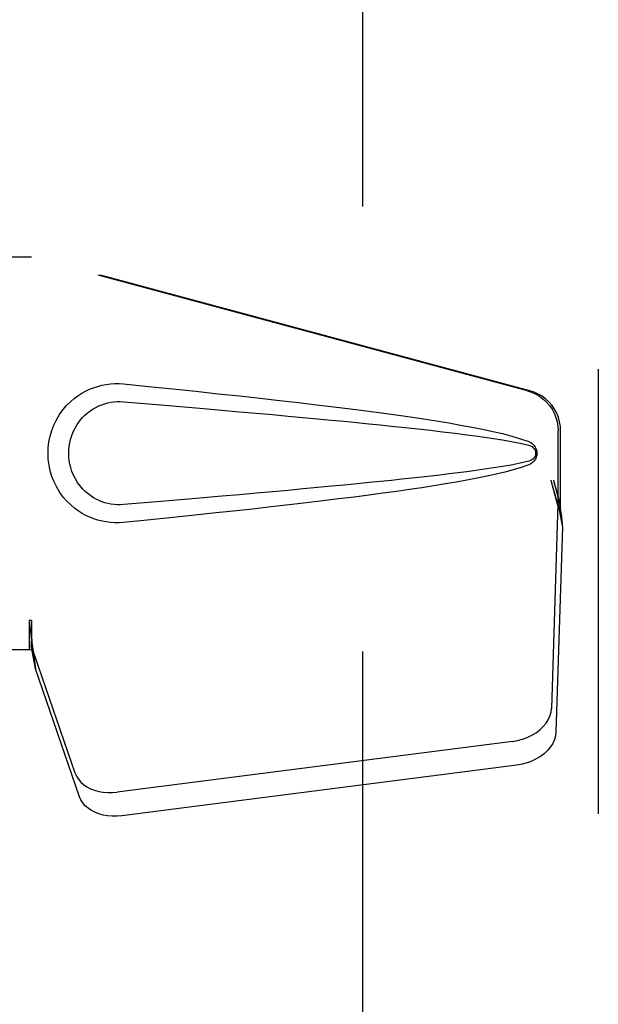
# Model space of a CAD drawing. Header units: inches. Extents: x 0 to 243, y 0 to 157.
# Tile 12 of 30: x 75.28 to 77.01, y 82.33 to 85.29. Entities that reach past the tile are written whole.
import ezdxf

# ---------------------------------------------------------------- set-up
doc = ezdxf.new("R2010")
doc.units = ezdxf.units.IN
doc.header["$LTSCALE"] = 13.357143
doc.header["$MEASUREMENT"] = 0
doc.linetypes.add('HIDDEN', pattern=[0.2, 0.1, -0.1])
doc.layers.add('DEFAULT_2', color=8, linetype='HIDDEN')
doc.layers.add('LEFTHAND_DOOR_ASSEMBLY', color=7, linetype='CONTINUOUS')

msp = doc.modelspace()

# ---------------------------------------------------------------- linework, layer by layer
at = {"layer": 'DEFAULT_2', "color": 8, "linetype": 'HIDDEN'}
msp.add_line((76.3062, 118.1195), (76.3062, 49.5225), dxfattribs=at)
at = {"layer": 'LEFTHAND_DOOR_ASSEMBLY', "color": 8, "linetype": 'HIDDEN'}
for p, q in [((77.0147, 118.967), (77.0147, 48.675)), ((74.9907, 84.576), (75.3117, 84.576)), ((76.8014, 84.1737), (75.304, 84.576)), ((76.8091, 84.1737), (75.3117, 84.576)), ((76.8938, 83.8232), (76.8938, 84.053)), ((76.9015, 83.8232), (76.9015, 84.053)), ((76.872, 83.9048), (76.8938, 83.8232)), ((76.8797, 83.9048), (76.9015, 83.8232)), ((76.8931, 83.8346), (76.8739, 83.2195)), ((76.8931, 83.8346), (76.9066, 83.7636)), ((76.8954, 83.8507), (76.9041, 83.7945)), ((76.9015, 83.8232), (76.8938, 83.8232)), ((76.9041, 83.7945), (76.905, 83.7837)), ((76.905, 83.7837), (76.9059, 83.7734)), ((76.9059, 83.7734), (76.9066, 83.7636)), ((76.9066, 83.7636), (76.8875, 83.1485)), ((75.304, 83.4835), (75.304, 83.396)), ((75.3117, 83.4835), (75.304, 83.4835)), ((75.3117, 83.4835), (75.3117, 83.396)), ((75.3117, 83.396), (74.9907, 83.396)), ((75.4422, 83.0255), (75.3103, 83.4093)), ((75.3238, 83.3383), (75.3103, 83.4093)), ((75.3196, 83.3687), (75.3238, 83.3383)), ((75.4557, 82.9545), (75.3238, 83.3383)), ((76.7565, 83.1205), (75.569, 82.968)), ((76.77, 83.0494), (75.5825, 82.8969))]:
    msp.add_line(p, q, dxfattribs=at)
for points in [[(75.5876, 83.778), (75.5747, 83.7772), (75.5619, 83.7771), (75.5489, 83.7779), (75.5361, 83.7795), (75.5233, 83.7819), (75.5107, 83.785), (75.4985, 83.789), (75.4866, 83.7937), (75.4749, 83.7991), (75.4634, 83.8054), (75.452, 83.8127), (75.4406, 83.821), (75.4292, 83.8307), (75.418, 83.8417), (75.407, 83.8544), (75.3966, 83.8685), (75.3874, 83.8837), (75.3793, 83.8998), (75.3728, 83.9164), (75.3676, 83.9335), (75.364, 83.9506), (75.3618, 83.9679), (75.361, 83.9852), (75.3617, 84.0025), (75.3637, 84.0197), (75.3672, 84.0369), (75.3722, 84.0539), (75.3786, 84.0705), (75.3865, 84.0867), (75.3956, 84.1021), (75.4059, 84.1163), (75.4169, 84.1292), (75.4281, 84.1404), (75.4395, 84.1502), (75.4509, 84.1587), (75.4625, 84.1661), (75.4741, 84.1725), (75.4858, 84.178), (75.4979, 84.1828), (75.5102, 84.1868), (75.5228, 84.1901), (75.5357, 84.1925), (75.5486, 84.1942)], [(75.5486, 84.1942), (75.5616, 84.1949), (75.5746, 84.1949), (75.5876, 84.194)], [(75.5876, 84.194), (75.6632, 84.1865), (75.7359, 84.1791), (75.8055, 84.1719), (75.8724, 84.1648), (75.9365, 84.1579), (75.9981, 84.1512), (76.057, 84.1445), (76.1136, 84.138), (76.1678, 84.1316), (76.2198, 84.1253), (76.2697, 84.1191), (76.3174, 84.113), (76.3633, 84.1069), (76.4072, 84.1008), (76.4492, 84.0948), (76.4895, 84.0888), (76.5281, 84.0828), (76.5651, 84.0768), (76.6004, 84.0707), (76.6342, 84.0645), (76.6665, 84.0582), (76.6973, 84.0516), (76.7267, 84.0449), (76.7546, 84.0376), (76.781, 84.0296), (76.8059, 84.021)], [(76.8014, 84.1737), (76.8144, 84.1694), (76.8267, 84.1638), (76.8384, 84.1569), (76.8493, 84.1487), (76.8592, 84.1394), (76.8681, 84.129), (76.8757, 84.1178), (76.8821, 84.1058), (76.8872, 84.0931), (76.8909, 84.08), (76.8931, 84.0666), (76.8938, 84.053)], [(76.9015, 84.053), (76.9007, 84.0666), (76.8985, 84.08), (76.8949, 84.0931), (76.8898, 84.1058), (76.8834, 84.1178), (76.8757, 84.129), (76.8669, 84.1394), (76.857, 84.1487), (76.8461, 84.1569), (76.8344, 84.1638), (76.8221, 84.1694), (76.8091, 84.1737)], [(75.5876, 83.8315), (75.5783, 83.831), (75.5689, 83.8311), (75.5595, 83.8318), (75.5501, 83.8331), (75.5409, 83.835), (75.5318, 83.8374), (75.5229, 83.8404), (75.5143, 83.8439), (75.5058, 83.8479), (75.4976, 83.8525), (75.4893, 83.8579), (75.4812, 83.8639), (75.473, 83.8709), (75.465, 83.8789), (75.4571, 83.8881), (75.4496, 83.8982), (75.4431, 83.9091), (75.4374, 83.9203), (75.4328, 83.9315), (75.4292, 83.9427), (75.4265, 83.9536), (75.4247, 83.9644), (75.4236, 83.9749), (75.4232, 83.9852), (75.4235, 83.9956), (75.4245, 84.0061), (75.4262, 84.0167), (75.4287, 84.0276), (75.4322, 84.0388), (75.4366, 84.05), (75.4421, 84.0613), (75.4486, 84.0722), (75.4559, 84.0824), (75.4638, 84.0918), (75.4718, 84.1), (75.4801, 84.1072), (75.4883, 84.1135), (75.4967, 84.119), (75.5051, 84.1237), (75.5136, 84.1279), (75.5223, 84.1315), (75.5313, 84.1345), (75.5405, 84.137), (75.5498, 84.1389), (75.5592, 84.1402), (75.5687, 84.1409), (75.5782, 84.141), (75.5876, 84.1405)], [(75.5876, 84.1405), (75.651, 84.1352), (75.7122, 84.13), (75.7712, 84.125), (75.8281, 84.1201), (75.883, 84.1154), (75.9358, 84.1107), (75.9866, 84.1062), (76.0354, 84.1018), (76.0822, 84.0976), (76.1272, 84.0935), (76.1703, 84.0894), (76.2116, 84.0855), (76.2511, 84.0818), (76.2888, 84.0781), (76.3248, 84.0745), (76.3591, 84.071), (76.3918, 84.0677), (76.4232, 84.0644), (76.4533, 84.0612), (76.4824, 84.058), (76.5106, 84.0548), (76.5383, 84.0516), (76.5654, 84.0484), (76.5923, 84.0451), (76.6191, 84.0417), (76.6459, 84.0381), (76.6728, 84.0343), (76.6996, 84.0304), (76.7264, 84.0261), (76.7531, 84.0215), (76.7796, 84.0161), (76.806, 84.0102)], [(76.8059, 84.021), (76.8119, 84.0179), (76.8172, 84.014), (76.8217, 84.0094), (76.8254, 84.0041), (76.828, 83.9985), (76.8296, 83.9925), (76.8301, 83.9862), (76.8297, 83.98), (76.8281, 83.974), (76.8255, 83.9683), (76.8219, 83.9629), (76.8173, 83.9581), (76.812, 83.9542), (76.8058, 83.9511)], [(76.806, 84.0102), (76.8111, 84.0083), (76.8155, 84.0059), (76.8194, 84.0026), (76.8224, 83.9989), (76.8247, 83.9949), (76.826, 83.9905), (76.8264, 83.9858), (76.8259, 83.9812), (76.8245, 83.9769), (76.8223, 83.9729), (76.8192, 83.9692), (76.8154, 83.9661), (76.811, 83.9637), (76.806, 83.9619)], [(76.806, 83.9619), (76.7797, 83.9559), (76.7532, 83.9506), (76.7265, 83.9459), (76.6998, 83.9417), (76.673, 83.9377), (76.6463, 83.934), (76.6195, 83.9305), (76.5928, 83.927), (76.5659, 83.9237), (76.5388, 83.9205), (76.5113, 83.9173), (76.4831, 83.9142), (76.454, 83.911), (76.424, 83.9078), (76.3927, 83.9045), (76.3599, 83.9011), (76.3256, 83.8976), (76.2896, 83.8941), (76.2519, 83.8904), (76.2124, 83.8866), (76.1711, 83.8827), (76.128, 83.8787), (76.083, 83.8745), (76.0361, 83.8703), (75.9872, 83.8659), (75.9364, 83.8614), (75.8835, 83.8567), (75.8286, 83.852), (75.7716, 83.8471), (75.7124, 83.842), (75.6511, 83.8368), (75.5876, 83.8315)], [(76.8058, 83.9511), (76.7832, 83.9431), (76.7592, 83.9357), (76.734, 83.929), (76.7074, 83.9227), (76.6795, 83.9166), (76.6504, 83.9107), (76.62, 83.9049), (76.5883, 83.8992), (76.5552, 83.8936), (76.5206, 83.888), (76.4846, 83.8825), (76.4471, 83.8769), (76.408, 83.8713), (76.3673, 83.8657), (76.3249, 83.8601), (76.2808, 83.8544), (76.2349, 83.8486), (76.187, 83.8427), (76.1373, 83.8368), (76.0855, 83.8308), (76.0315, 83.8246), (75.9754, 83.8184), (75.917, 83.812), (75.8562, 83.8055), (75.7929, 83.7989), (75.7272, 83.7921), (75.6587, 83.7851), (75.5876, 83.778)], [(76.872, 83.9048), (76.8773, 83.8852), (76.8827, 83.866), (76.8881, 83.8471), (76.8935, 83.8288), (76.8988, 83.8113), (76.9041, 83.7945)], [(76.8797, 83.9048), (76.8823, 83.8952), (76.8849, 83.8858), (76.8876, 83.8765), (76.8902, 83.8675), (76.8928, 83.8589), (76.8954, 83.8507)], [(76.8954, 83.8507), (76.895, 83.8479), (76.8947, 83.8451), (76.8943, 83.8424), (76.8939, 83.8397), (76.8935, 83.8371), (76.8931, 83.8346)], [(75.304, 83.4835), (75.3065, 83.4633), (75.3091, 83.4433), (75.3118, 83.4236), (75.3145, 83.4045), (75.3196, 83.3687)], [(75.3117, 83.4835), (75.3115, 83.4732), (75.3112, 83.4433)], [(75.3185, 83.3765), (75.3169, 83.3875), (75.3148, 83.4048), (75.3131, 83.4208), (75.312, 83.4353), (75.3114, 83.4481), (75.3113, 83.4558)], [(75.3109, 83.425), (75.3107, 83.4195), (75.3106, 83.4169), (75.3105, 83.4143), (75.3104, 83.4118), (75.3103, 83.4093)], [(75.3112, 83.4433), (75.3111, 83.4339), (75.3109, 83.425)], [(76.7565, 83.1205), (76.7719, 83.1232), (76.7868, 83.1272), (76.8012, 83.1325), (76.8149, 83.139), (76.8275, 83.1466), (76.8389, 83.1553), (76.849, 83.1648), (76.8575, 83.1749), (76.8643, 83.1857), (76.8694, 83.1968), (76.8726, 83.2081), (76.8739, 83.2195)], [(76.8875, 83.1485), (76.8862, 83.137), (76.883, 83.1258), (76.8779, 83.1147), (76.8711, 83.1039), (76.8625, 83.0937), (76.8525, 83.0842), (76.8411, 83.0756), (76.8284, 83.068), (76.8148, 83.0614), (76.8004, 83.0561), (76.7855, 83.0521), (76.77, 83.0494)], [(75.4422, 83.0255), (75.4464, 83.0159), (75.4521, 83.0069), (75.4593, 82.9985), (75.4678, 82.9909), (75.4776, 82.9842), (75.4886, 82.9785), (75.5005, 82.9738), (75.5132, 82.9703), (75.5267, 82.9679), (75.5405, 82.9667), (75.5546, 82.9667), (75.569, 82.968)], [(75.5825, 82.8969), (75.5682, 82.8957), (75.5541, 82.8957), (75.5402, 82.8969), (75.5268, 82.8993), (75.514, 82.9028), (75.5021, 82.9075), (75.4912, 82.9132), (75.4814, 82.9199), (75.4728, 82.9275), (75.4656, 82.9358), (75.4599, 82.9448), (75.4557, 82.9545)]]:
    msp.add_lwpolyline(points, dxfattribs=at)

doc.saveas('drawing.dxf')
